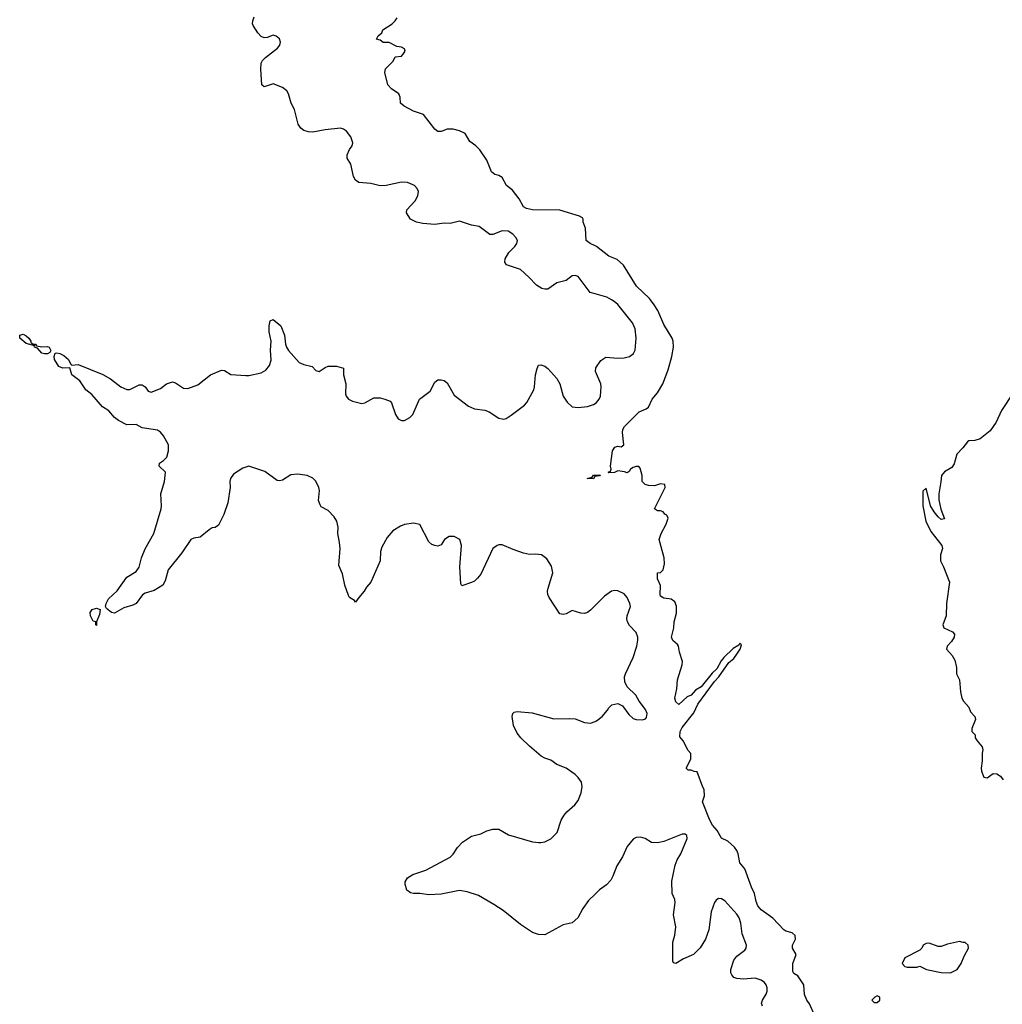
# Model space of a CAD drawing. Header units: inches. Extents: x 2348423 to 2474978, y 460702 to 613625.
# Tile 104 of 113: x 2446227 to 2452670, y 575383 to 581837. Entities that reach past the tile are written whole.
import ezdxf

# ---------------------------------------------------------------- set-up
doc = ezdxf.new("R2010")
doc.units = ezdxf.units.IN
doc.header["$MEASUREMENT"] = 0
for name, color, linetype in [('C4547', 7, 'Continuous'), ('C4548', 7, 'Continuous'), ('C4557', 7, 'Continuous'), ('C4558', 7, 'Continuous')]:
    doc.layers.add(name, color=color, linetype=linetype)

msp = doc.modelspace()

# ---------------------------------------------------------------- linework, layer by layer
at = {"layer": 'C4547', "color": 5}
for points, elevation in [([(2450000, 577997.5), (2449970, 577967.1), (2449950, 577951.8), (2449930, 577943.7), (2449906.6, 577946.6), (2449850, 577965.2), (2449810, 577942.4), (2449790, 577937.4), (2449770, 577941.6), (2449698.7, 578050), (2449691.3, 578070), (2449688.2, 578090), (2449691.5, 578111.5), (2449722.5, 578210), (2449714.2, 578254.3), (2449683.7, 578303.7), (2449648.5, 578328.5), (2449610, 578334.5), (2449570, 578332.1), (2449530, 578340.7), (2449463.1, 578363.1), (2449390, 578395.1), (2449370, 578395.1), (2449357.3, 578390), (2449330.2, 578369.8), (2449250, 578202.7), (2449230, 578175.1), (2449210, 578157), (2449190, 578147), (2449126, 578126), (2449119, 578139), (2449114.3, 578250), (2449124.8, 578390), (2449114, 578430), (2449076, 578450), (2449042.8, 578450), (2449012.2, 578430), (2448990, 578394), (2448970, 578386), (2448950, 578389.2), (2448930, 578397.2), (2448910, 578413.2), (2448850, 578527.8), (2448810, 578536.2), (2448751.3, 578528.7), (2448723.5, 578516.5), (2448674, 578486), (2448637.6, 578442.4), (2448600.9, 578379.1), (2448593.8, 578350), (2448590.3, 578290), (2448530.3, 578150), (2448502, 578118), (2448486.8, 578090), (2448451, 578050), (2448430, 578018), (2448422, 578030), (2448390, 578049.6), (2448383.3, 578063.3), (2448359.1, 578130), (2448344.7, 578204.7), (2448319.6, 578259.6), (2448328.5, 578370), (2448325.1, 578410), (2448312.3, 578470), (2448316, 578510), (2448306.6, 578550), (2448290, 578579), (2448250, 578619), (2448204.7, 578644.7), (2448197.2, 578657.2), (2448186, 578686), (2448194, 578750), (2448189.8, 578770), (2448170, 578811.1), (2448150, 578830.8), (2448112, 578850), (2448050, 578858.5), (2448005.5, 578854.5), (2447950, 578818.7), (2447930, 578813.3), (2447916.1, 578816.1), (2447834.7, 578874.7), (2447730, 578909.7), (2447690, 578897.4), (2447630, 578856.8), (2447610.2, 578830), (2447605.6, 578810), (2447607.2, 578770), (2447592, 578670), (2447566.3, 578593.7), (2447530, 578524), (2447510, 578509), (2447490, 578505.2), (2447470, 578494), (2447410, 578444), (2447370, 578439), (2447350, 578429), (2447290, 578342), (2447200.4, 578230), (2447181.4, 578158.6), (2447165.3, 578130), (2447110, 578094.5), (2447050, 578076.9), (2447032.9, 578067.1), (2446990, 578009.5), (2446970, 577999.5), (2446910, 577982.4), (2446850, 577947.3), (2446830, 577952), (2446797.6, 577977.6), (2446789, 577990), (2446793.6, 578010), (2446810, 578040.5), (2446867.5, 578092.5), (2446930, 578182), (2446990, 578220.3), (2447011.8, 578248.2), (2447026, 578310), (2447049.4, 578369.4), (2447106, 578470), (2447154.5, 578630), (2447158, 578650), (2447151.8, 578730), (2447177, 578810), (2447182, 578850), (2447182.7, 578870), (2447142, 578910), (2447144, 578930), (2447170, 578947.3), (2447191.8, 578970), (2447203.6, 579010), (2447202.9, 579050), (2447169.7, 579110), (2447150, 579134), (2447130, 579146.6), (2447030, 579162.3), (2446990, 579183.1), (2446930, 579181), (2446876, 579210), (2446850, 579229.5), (2446812.5, 579272.5), (2446770, 579299.3), (2446700.1, 579380.1), (2446661.2, 579410), (2446621.2, 579470), (2446570, 579509.2), (2446555.5, 579555.5), (2446510, 579552.4), (2446483.8, 579563.8), (2446456.4, 579610), (2446453.3, 579630), (2446459, 579650), (2446470, 579653.4), (2446490, 579648.9), (2446515.8, 579635.7), (2446546.5, 579610), (2446561.1, 579581.1), (2446570, 579573.4), (2446610, 579576.5), (2446771.9, 579511.9), (2446823.1, 579483.1), (2446890.5, 579430), (2446930, 579412.2), (2446950, 579413), (2447010, 579444), (2447030, 579442.8), (2447050.5, 579430.5), (2447070, 579401), (2447090, 579396), (2447150, 579418.8), (2447190, 579451), (2447230, 579462.8), (2447250, 579457.3), (2447302, 579422), (2447330, 579418.7), (2447395.8, 579444.2), (2447479, 579510), (2447550, 579539.1), (2447570, 579536.3), (2447611.8, 579511.8), (2447710, 579504), (2447730, 579504), (2447810, 579522), (2447841.5, 579538.5), (2447865.1, 579570), (2447875.2, 579604.8), (2447871.3, 579670), (2447875.6, 579730), (2447863.5, 579790), (2447862.4, 579830), (2447870, 579862), (2447890, 579870.8), (2447939.3, 579830), (2447962.6, 579770), (2447970.4, 579710), (2447977.6, 579690), (2447990, 579667.7), (2448058.8, 579590), (2448090, 579577.1), (2448144.5, 579564.5), (2448170, 579538), (2448190, 579531.3), (2448230, 579558), (2448250, 579566), (2448305.4, 579565.4), (2448350, 579552), (2448351.3, 579510), (2448366.8, 579450), (2448363.9, 579383.9), (2448368.2, 579370), (2448383, 579350), (2448410, 579335.3), (2448470, 579321.3), (2448490, 579324.9), (2448550, 579358), (2448590, 579358.9), (2448620.5, 579350), (2448655.4, 579335.4), (2448665.8, 579325.8), (2448691.7, 579250), (2448710, 579221.3), (2448730, 579210.3), (2448750, 579210.3), (2448786, 579230), (2448804, 579250), (2448849.7, 579350.3), (2448918.2, 579401.8), (2448950, 579461), (2448970, 579476), (2448990, 579476), (2449010, 579471.3), (2449030, 579456), (2449076.2, 579376.2), (2449170, 579303.8), (2449210, 579285.7), (2449277.4, 579277.4), (2449305.8, 579265.9), (2449370, 579224.4), (2449401.2, 579218.8), (2449417.1, 579222.9), (2449450, 579243.8), (2449538, 579310), (2449553.4, 579326.6), (2449597.6, 579410), (2449603.6, 579430), (2449609.6, 579510), (2449619.3, 579550), (2449630, 579571.3), (2449644.7, 579575.3), (2449670, 579566.8), (2449690, 579550.7), (2449750, 579484.9), (2449768.4, 579450), (2449790.4, 579370), (2449816.4, 579330), (2449850, 579299.5), (2449890, 579294.6), (2449950, 579301.7), (2449990, 579314.6), (2450000, 579321.1)], 60), ([(2450000, 578842.4), (2449998, 578842), (2449990, 578828), (2449948.7, 578830), (2449982, 578838), (2449990, 578851.3), (2450000, 578851.6)], 40), ([(2450000, 576104.2), (2449956.8, 576063.2), (2449920.3, 576010), (2449886.7, 575950), (2449850, 575916.9), (2449790, 575904), (2449670, 575837.2), (2449630, 575841.2), (2449590, 575854), (2449510, 575906), (2449396.8, 575996.8), (2449336.8, 576036.8), (2449235.2, 576095.2), (2449161, 576121), (2449110, 576128.9), (2448990, 576104.8), (2448910, 576100.9), (2448850, 576109.3), (2448810, 576109.4), (2448790, 576114.5), (2448765.2, 576130), (2448754, 576170), (2448754.6, 576185.4), (2448770, 576212), (2448805.6, 576234.4), (2448890, 576261), (2449050, 576346.8), (2449070, 576366), (2449097.2, 576410), (2449130, 576446), (2449190, 576486), (2449250, 576501), (2449290, 576521), (2449330, 576531.3), (2449370, 576531.3), (2449433.2, 576493.2), (2449590, 576448.2), (2449630, 576442.4), (2449644.4, 576444.4), (2449670, 576448.9), (2449710, 576468.1), (2449751.1, 576510), (2449778.5, 576590), (2449796.4, 576623.6), (2449814.9, 576645.1), (2449868.3, 576690), (2449890, 576718.7), (2449909.7, 576769.7), (2449915.4, 576810), (2449910, 576838.4), (2449890, 576869.7), (2449869.7, 576890), (2449810, 576929.8), (2449750, 576955.6), (2449710, 576983.1), (2449670, 576996.4), (2449645.6, 577010), (2449570, 577074), (2449514, 577130), (2449490, 577159.3), (2449465.6, 577210), (2449456.3, 577270), (2449461.6, 577290), (2449470, 577298.4), (2449490, 577302), (2449587.3, 577292.7), (2449730, 577253), (2449830, 577256.9), (2449870, 577253), (2449930, 577230.2), (2449970, 577225.4), (2450000, 577236.5)], 60)]:
    msp.add_lwpolyline(points, dxfattribs=dict(at, elevation=elevation))
at = {"layer": 'C4547', "color": 5, "elevation": 60}
for points in [[(2446372.2, 579692.2), (2446410, 579694.9), (2446420.7, 579690), (2446430.7, 579669.3), (2446424.9, 579655.1), (2446410, 579647.6), (2446390, 579645.6), (2446371.9, 579651.9), (2446344.7, 579684.7), (2446325.2, 579690), (2446322, 579698), (2446326, 579706), (2446318, 579702), (2446270, 579715.1), (2446228.3, 579750), (2446227.3, 579770), (2446250, 579774.6), (2446270, 579764.9), (2446286.4, 579750), (2446300.7, 579730), (2446301.4, 579721.4), (2446313, 579713), (2446331, 579710), (2446338, 579698)], [(2446730, 577866), (2446726, 577870), (2446726, 577890), (2446710, 577895.3), (2446692.7, 577930), (2446689.6, 577950), (2446702.7, 577970), (2446730, 577980.5), (2446756, 577970), (2446750, 577938), (2446731, 577890)]]:
    msp.add_lwpolyline(points, close=True, dxfattribs=at)
at = {"layer": 'C4548', "color": 5}
for points, elevation in [([(2450000, 580039.4), (2449968.5, 580048.5), (2449890, 580152.6), (2449870, 580160.5), (2449850, 580156.9), (2449810, 580127), (2449750, 580111.5), (2449690.8, 580070), (2449670, 580069.7), (2449650, 580075.1), (2449615.8, 580095.8), (2449566, 580150), (2449510, 580200.5), (2449419, 580230), (2449407.7, 580247.7), (2449409.7, 580270), (2449434, 580310), (2449473.5, 580350), (2449486, 580370), (2449490.9, 580390), (2449480.3, 580410), (2449461.4, 580430), (2449430, 580449.8), (2449390, 580452.6), (2449330, 580428.4), (2449310, 580429.7), (2449240.9, 580480.9), (2449188.7, 580490), (2449110, 580517.2), (2449050, 580501.2), (2449010, 580504), (2448950, 580494), (2448870, 580500.7), (2448829.6, 580509.6), (2448788.7, 580530), (2448764, 580570), (2448765.2, 580590), (2448821.2, 580650), (2448838.7, 580681.3), (2448842, 580710), (2448834.5, 580730), (2448816, 580750), (2448770, 580769.3), (2448730, 580772.7), (2448630, 580749), (2448591.1, 580748.9), (2448530, 580763.7), (2448450, 580769.2), (2448430, 580784), (2448415.1, 580810), (2448398.4, 580890), (2448374.5, 580930), (2448374.5, 580950), (2448390, 580986), (2448407, 581010), (2448411.6, 581030), (2448399.1, 581070), (2448370, 581106.9), (2448350, 581119.8), (2448330, 581125), (2448230, 581115.1), (2448150, 581099.7), (2448120.8, 581100.8), (2448089.7, 581109.7), (2448070, 581126), (2448052.4, 581152.4), (2448030, 581249.2), (2448006.9, 581290), (2447990.9, 581350.9), (2447978, 581370), (2447950, 581392.7), (2447890, 581416), (2447830, 581397.2), (2447814, 581410), (2447807.5, 581512.5), (2447810, 581552), (2447819, 581570), (2447839, 581590), (2447918, 581650), (2447933.6, 581670), (2447937.6, 581690), (2447930, 581712.3), (2447910, 581729.3), (2447890, 581735.3), (2447850, 581719.5), (2447830, 581718.4), (2447810, 581726.6), (2447789.6, 581749.7), (2447758.4, 581798.4), (2447754.5, 581810), (2447756.2, 581830), (2447764.2, 581855.8)], 60), ([(2450000, 580354.4), (2449968.7, 580370), (2449941.2, 580390), (2449937.2, 580470), (2449922, 580510), (2449922, 580530), (2449917.2, 580537.2), (2449898, 580550), (2449769.4, 580589.4), (2449590, 580589.6), (2449550, 580599.3), (2449530, 580609.3), (2449502.6, 580662.6), (2449459.1, 580719.1), (2449419, 580750), (2449390, 580802), (2449370, 580815.3), (2449342, 580822), (2449320.2, 580840.2), (2449290, 580915.3), (2449244.1, 580984.1), (2449219, 581010), (2449178, 581038), (2449148.7, 581090), (2449110, 581109.2), (2449070, 581119.3), (2449030, 581119.3), (2448990, 581104), (2448970, 581104), (2448950, 581119), (2448875.6, 581215.6), (2448810, 581237), (2448749, 581270), (2448725.2, 581290), (2448721.2, 581330), (2448713.2, 581350), (2448664.5, 581384.5), (2448642, 581410), (2448621.2, 581490), (2448626.3, 581513.7), (2448675.5, 581564.5), (2448690, 581594), (2448730, 581598), (2448742, 581610), (2448754, 581630), (2448750, 581646), (2448730, 581657.2), (2448701.2, 581661.2), (2448650, 581688), (2448610, 581688), (2448590, 581702), (2448566, 581710), (2448578, 581730), (2448602, 581750), (2448609.4, 581770.6), (2448669.3, 581810.7), (2448688.7, 581830), (2448702, 581850)], 40)]:
    msp.add_lwpolyline(points, dxfattribs=dict(at, elevation=elevation))
at = {"layer": 'C4557', "color": 5}
for points, elevation in [([(2450000, 579321.1), (2450010, 579327.6), (2450026.9, 579350), (2450034.5, 579370), (2450040.5, 579430), (2450036.9, 579450), (2450002, 579530), (2450004.7, 579555.2), (2450038, 579602), (2450070, 579623.8), (2450150, 579618), (2450190, 579620.2), (2450226.6, 579630), (2450251.7, 579648.3), (2450262.4, 579670), (2450269.7, 579750), (2450263.5, 579810), (2450244.4, 579850), (2450148.2, 579970), (2450125.1, 579990), (2450107.5, 580000)], 60), ([(2451443.3, 575303.3), (2451405.6, 575385.6), (2451387.6, 575410), (2451373.6, 575446.4), (2451369, 575510), (2451330, 575569), (2451303.7, 575583.7), (2451297.5, 575597.5), (2451297.7, 575650), (2451317.6, 575710), (2451294.7, 575750), (2451295.4, 575770), (2451314, 575810), (2451312.9, 575832.9), (2451291.5, 575851.5), (2451250, 575862), (2451237.2, 575870), (2451166.6, 575946.6), (2451090, 576002.9), (2451068, 576028), (2451056.5, 576056.5), (2451046, 576110), (2451024.7, 576150), (2450982, 576270), (2450949.7, 576309.7), (2450938.9, 576370), (2450929.7, 576390), (2450913.7, 576413.7), (2450870, 576452), (2450830, 576472.7), (2450801.2, 576521.2), (2450770, 576557.2), (2450750, 576594), (2450704, 576710), (2450718, 576750), (2450715.3, 576790), (2450705.6, 576805.6), (2450670, 576906), (2450650, 576908), (2450630, 576918), (2450610, 576918), (2450598, 576930), (2450628, 576990), (2450627.3, 577027.3), (2450610, 577046), (2450578, 577110), (2450555.3, 577135.3), (2450558.7, 577170), (2450570, 577196.4), (2450646.5, 577293.5), (2450674.5, 577350), (2450782.3, 577497.7), (2450811.2, 577528.8), (2450877.1, 577622.9), (2450909.6, 577650), (2450930, 577678), (2450951.2, 577710), (2450959.5, 577739.5), (2450950, 577749), (2450942, 577738), (2450905.8, 577714.2), (2450843.9, 577656.1), (2450825.9, 577634.1), (2450797.8, 577582.2), (2450767.1, 577552.9), (2450695.2, 577464.8), (2450657.8, 577442.2), (2450630.1, 577409.9), (2450602.8, 577397.2), (2450550, 577347.6), (2450530, 577365.2), (2450523.6, 577390), (2450536.9, 577450), (2450539.6, 577510), (2450571.4, 577608.6), (2450574, 577630), (2450553.6, 577690), (2450547, 577730), (2450540.7, 577740.7), (2450510, 577766.6), (2450500.5, 577790), (2450516, 577850), (2450519.3, 577890), (2450532.9, 577947.1), (2450533.2, 577993.2), (2450522, 578022), (2450498, 578038), (2450450, 578045.2), (2450430, 578058), (2450426, 578070), (2450429, 578129), (2450408.4, 578171.6), (2450408.4, 578211.6), (2450430, 578214), (2450446, 578230), (2450455.3, 578270), (2450454, 578310), (2450421.2, 578430), (2450432.3, 578470), (2450466, 578530), (2450479, 578570), (2450470, 578588), (2450456.4, 578596.4), (2450446, 578610), (2450430, 578618), (2450410, 578617.2), (2450389.3, 578630), (2450459, 578770), (2450458, 578790), (2450430, 578795.3), (2450390, 578781.2), (2450350, 578782.7), (2450328, 578790), (2450308, 578810), (2450308, 578850), (2450296.4, 578896.4), (2450288, 578908), (2450270, 578908.7), (2450250, 578902), (2450232, 578890), (2450223.6, 578876.4), (2450210, 578866), (2450194, 578874), (2450150, 578879), (2450128.4, 578868.4), (2450090, 578866), (2450086, 578870), (2450102, 578878), (2450106, 578890), (2450102, 578910), (2450113.2, 579010), (2450130, 579034.8), (2450150, 579041), (2450170, 579038), (2450188, 579050), (2450179.3, 579130), (2450182.7, 579150), (2450192.7, 579170), (2450290, 579267.3), (2450334.2, 579285.8), (2450350, 579298), (2450375.3, 579350), (2450409, 579390), (2450445.2, 579450), (2450478.9, 579541.1), (2450504.2, 579630), (2450514.5, 579690), (2450512, 579730), (2450504.5, 579750), (2450450, 579839.3), (2450411.2, 579930), (2450387.9, 579967.9), (2450363.8, 580000)], 40), ([(2452890, 579615.1), (2452665.3, 579274.8), (2452630, 579199.3), (2452590, 579141.2), (2452526, 579090), (2452490, 579079.6), (2452450, 579076), (2452441, 579070), (2452411.3, 579030), (2452371, 578990), (2452353.7, 578926.3), (2452339.1, 578900.9), (2452290, 578873.2), (2452270.7, 578850), (2452268, 578808), (2452254, 578730), (2452254.4, 578690), (2452267.7, 578627.7), (2452290, 578566), (2452270, 578561.2), (2452250, 578577.2), (2452222.7, 578610), (2452199.3, 578650), (2452170, 578766), (2452150, 578746), (2452148.2, 578650), (2452168.5, 578550), (2452201.8, 578481.8), (2452272.7, 578390), (2452278, 578370), (2452264, 578330), (2452265.5, 578290), (2452285.5, 578250), (2452323, 578150), (2452303.8, 578010), (2452302.4, 577930), (2452279.1, 577870), (2452286, 577850), (2452344.5, 577824.5), (2452357.3, 577810), (2452355.5, 577790), (2452338, 577762), (2452307.7, 577730), (2452304, 577710), (2452342, 577670), (2452358, 577638), (2452370.4, 577590), (2452370.6, 577550), (2452390.4, 577510), (2452395.5, 577430), (2452405.5, 577390), (2452416.3, 577370), (2452450.7, 577330), (2452460.7, 577300.7), (2452490.7, 577270), (2452493.4, 577250), (2452471.3, 577191.3), (2452471.3, 577171.3), (2452492, 577150), (2452492, 577130), (2452504.7, 577110), (2452538, 577070), (2452542, 577050), (2452538, 577030), (2452538.5, 576978.5), (2452530.6, 576930), (2452533.4, 576910), (2452550, 576871), (2452570, 576866.8), (2452610, 576896), (2452634.4, 576894.4), (2452658, 576878), (2452675.3, 576855.3)], 40), ([(2450000, 578851.6), (2450032.7, 578852.7), (2450030, 578848), (2450000, 578842.4)], 40), ([(2450000, 577236.5), (2450010, 577240.2), (2450047.4, 577270), (2450081.6, 577310), (2450090, 577326.8), (2450110, 577346), (2450150, 577354), (2450178.8, 577338.8), (2450222, 577282), (2450250, 577257.1), (2450270, 577248.9), (2450310, 577247.6), (2450330, 577254.9), (2450336.8, 577263.2), (2450341.1, 577290), (2450330, 577315.1), (2450289.7, 577369.7), (2450266.6, 577410), (2450210, 577462.9), (2450195.8, 577495.8), (2450194, 577530), (2450198.7, 577550), (2450250, 577656.4), (2450273.6, 577730), (2450279.8, 577770), (2450279.3, 577790), (2450270, 577819.7), (2450226.4, 577866.4), (2450212.3, 577890), (2450208.4, 577910), (2450211.3, 577930), (2450231.2, 577990), (2450227.8, 578010), (2450210.5, 578050), (2450190, 578072.7), (2450150, 578092.8), (2450130, 578095.8), (2450108.6, 578091.4), (2450060.8, 578059.2), (2450000, 577997.5)], 60), ([(2451097, 575370), (2451091.6, 575390), (2451096.8, 575410), (2451121.8, 575450), (2451128.2, 575470), (2451128.2, 575490), (2451121.4, 575510), (2451110, 575525.6), (2451090, 575541.4), (2451050, 575553.6), (2450970, 575547.6), (2450930, 575551.7), (2450910, 575558.8), (2450895.7, 575575.7), (2450889.9, 575590), (2450890.7, 575610), (2450910, 575672), (2450930, 575699.1), (2450981.6, 575738.4), (2450990.6, 575750), (2450993.1, 575770), (2450963.7, 575843.7), (2450955.6, 575915.6), (2450944.9, 575950), (2450930, 575973.8), (2450850, 576061), (2450830, 576073.3), (2450810, 576075.4), (2450794.1, 576065.9), (2450782.6, 576050), (2450761.3, 575990), (2450746, 575870), (2450724.9, 575810), (2450690, 575753.2), (2450644.7, 575710), (2450578.8, 575681.2), (2450530, 575649.2), (2450515.3, 575655.3), (2450510, 575666), (2450509.8, 575789.8), (2450523.3, 575836.7), (2450528.8, 575890), (2450514.8, 575970), (2450524.2, 576050), (2450522, 576070), (2450506.4, 576110), (2450502.4, 576190), (2450524.2, 576295.8), (2450538, 576330), (2450562.2, 576370), (2450604.5, 576470), (2450602, 576490), (2450590, 576499), (2450570, 576497.2), (2450450, 576449.4), (2450410, 576441.2), (2450370, 576444), (2450329.1, 576469.1), (2450298, 576478), (2450270, 576477.2), (2450250, 576465.2), (2450210, 576418), (2450179.6, 576350), (2450143.2, 576290), (2450117.3, 576222.7), (2450102.6, 576197.4), (2450074.8, 576165.2), (2450030, 576132.8), (2450000, 576104.2)], 60)]:
    msp.add_lwpolyline(points, dxfattribs=dict(at, elevation=elevation))
at = {"layer": 'C4557', "color": 5, "elevation": 40}
for points in [[(2452390, 575795.3), (2452310, 575778), (2452270, 575762), (2452250, 575762), (2452190, 575784), (2452170, 575782), (2452152, 575770), (2452142, 575750), (2452130, 575738), (2452031.6, 575688.4), (2452014, 575650), (2452031.6, 575631.6), (2452046, 575626), (2452110, 575626), (2452130, 575632), (2452174, 575610), (2452270, 575590.4), (2452330, 575588.4), (2452373.2, 575610), (2452401.2, 575650), (2452420.9, 575699.1), (2452448, 575750), (2452446, 575770), (2452427.3, 575787.3), (2452412.7, 575787.3)], [(2451850, 575438), (2451834, 575430), (2451814, 575410), (2451830, 575394), (2451850, 575394), (2451866, 575410), (2451866, 575430)]]:
    msp.add_lwpolyline(points, close=True, dxfattribs=at)
at = {"layer": 'C4558', "color": 5}
for points, elevation in [([(2450363.8, 580000), (2450356.3, 580010), (2450271.2, 580090), (2450187.3, 580227.3), (2450145.1, 580265.1), (2450090, 580286), (2450010, 580349.4), (2450000, 580354.4)], 40), ([(2450107.5, 580000), (2450077.2, 580017.2), (2450000, 580039.4)], 60)]:
    msp.add_lwpolyline(points, dxfattribs=dict(at, elevation=elevation))

doc.saveas('drawing.dxf')
